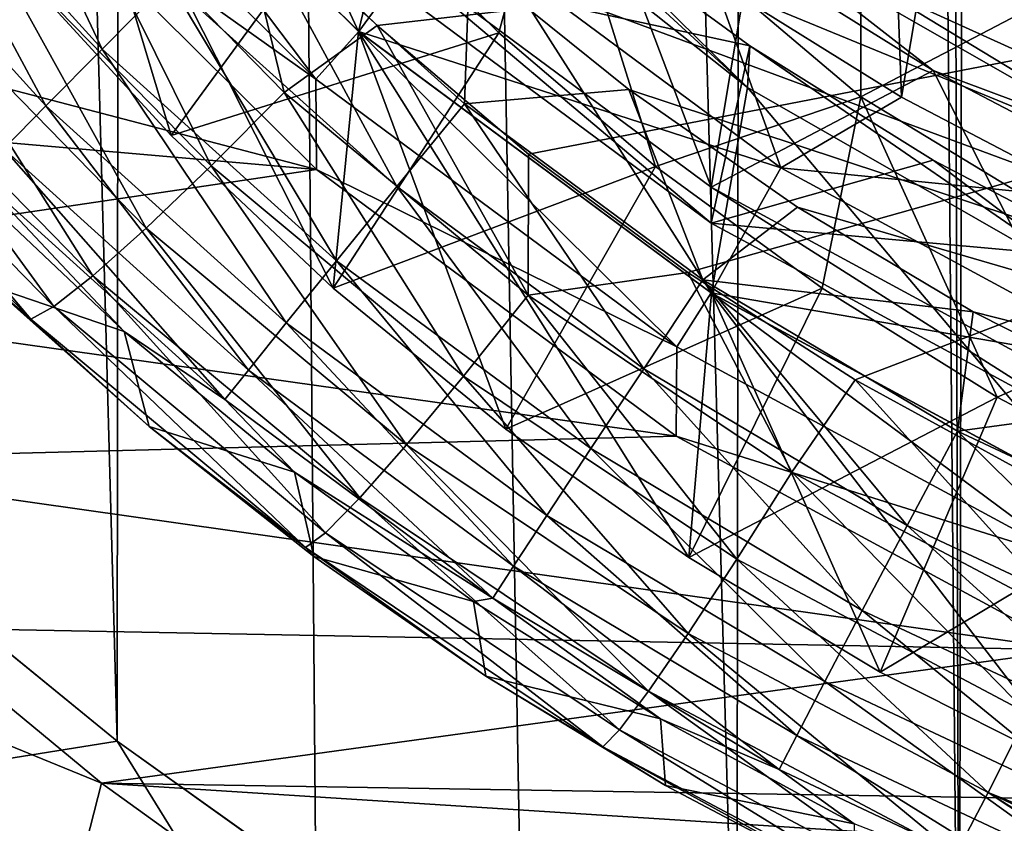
# Model space of a CAD drawing. Header units: metres. Extents: x -104 to 104, y -111 to 38.
# Tile 4 of 256: x -9.17 to -5.35, y -106.85 to -103.73. Entities that reach past the tile are written whole.
import ezdxf

# ---------------------------------------------------------------- set-up
doc = ezdxf.new("R2010")
doc.units = ezdxf.units.M
doc.layers.add('solid_509367_AD153', color=7, linetype='CONTINUOUS')

msp = doc.modelspace()

# ---------------------------------------------------------------- linework, layer by layer
at = {"layer": 'solid_509367_AD153'}
for points in [[(-11.061666, -23.528255, 19), (-9.526584, -105.931496, 19), (-8.794384, -106.528069, 19)], [(-8.716385, -24.495298, 19), (-11.061666, -23.528255, 19), (-8.794384, -106.528069, 19)], [(-8.716385, -24.495298, 19), (-8.794384, -106.528069, 19), (-8.022607, -107.077965, 19)], [(-8.716385, -24.495298, 19), (-7.220922, -107.574203, 19), (-6.388215, -108.016479, 19)], [(-6.283266, -25.228895, 19), (-8.716385, -24.495298, 19), (-6.388215, -108.016479, 19)], [(-8.716385, -24.495298, 19), (-8.022607, -107.077965, 19), (-7.220922, -107.574203, 19)], [(-6.283266, -25.228895, 19), (-6.388215, -108.016479, 19), (-5.524226, -108.405891, 19)], [(-5.668289, -52.594933, 19), (-6.283266, -25.228895, 19), (-5.524226, -108.405891, 19)], [(-5.421287, -53.759758, 19), (-5.668289, -52.594933, 19), (-5.524226, -108.405891, 19)], [(-5.421287, -53.759758, 19), (-5.524226, -108.405891, 19), (-4.639905, -108.737579, 19)], [(-4.936345, -54.849998, 19), (-5.421287, -53.759758, 19), (-4.639905, -108.737579, 19)], [(-11.307395, -66.963005, 15.803905), (0, -66.735802, 16.1), (0, -106.24762, 16.1)], [(-11.307395, -66.963005, 15.803905), (0, -106.24762, 16.1), (-11.307395, -95, 15.803905)], [(-11.273068, -95.839661, 15.804804), (-11.307395, -95, 15.803905), (0, -106.24762, 16.1)], [(-11.18351, -96.656342, 15.80715), (-11.273068, -95.839661, 15.804804), (0, -106.24762, 16.1)], [(-11.038448, -97.449585, 15.810948), (-11.18351, -96.656342, 15.80715), (0, -106.24762, 16.1)], [(-10.837698, -98.219055, 15.816205), (-11.038448, -97.449585, 15.810948), (0, -106.24762, 16.1)], [(-10.583735, -98.969185, 15.822855), (-10.837698, -98.219055, 15.816205), (0, -106.24762, 16.1)], [(-5.944884, -98.655609, 0.669068), (-5.747686, -104.028175, 1.424133), (-6.477401, -103.573517, 1.360234)], [(-5.944884, -98.655609, 0.669068), (-5.013381, -99.651031, 0.808965), (-5.747686, -104.028175, 1.424133)], [(-10.275968, -99.704376, 15.830914), (-10.583735, -98.969185, 15.822855), (0, -106.24762, 16.1)], [(-5.013381, -99.651031, 0.808965), (-4.991703, -104.423904, 1.479748), (-5.747686, -104.028175, 1.424133)], [(-9.916809, -100.417137, 15.84032), (-10.275968, -99.704376, 15.830914), (0, -106.24762, 16.1)], [(-9.509466, -101.099846, 15.850986), (-9.916809, -100.417137, 15.84032), (0, -106.24762, 16.1)], [(-9.053046, -101.754623, 15.862938), (-9.509466, -101.099846, 15.850986), (0, -106.24762, 16.1)], [(-9.068298, -102.573654, -3.324512), (-7.857496, -103.772461, -3.15603), (-8.801093, -101.730148, -3.443058)], [(-7.857496, -103.772461, -3.15603), (-7.659605, -102.950546, -3.271543), (-8.801093, -101.730148, -3.443058)], [(-8.55344, -102.373207, 15.87602), (-9.053046, -101.754623, 15.862938), (0, -106.24762, 16.1)], [(-8.009535, -102.956291, 15.890263), (-8.55344, -102.373207, 15.87602), (0, -106.24762, 16.1)], [(-5.891635, -102.489021, -0.91282), (-5.892547, -103.57061, -8.612222), (-4.551255, -104.384552, -8.497829)], [(-4.552732, -103.301758, -0.798597), (-5.891635, -102.489021, -0.91282), (-4.551255, -104.384552, -8.497829)], [(-5.906999, -102.508629, -0.910064), (-5.906402, -104.025986, -11.703935), (-7.106178, -103.011398, -11.846525)], [(-5.906999, -102.508629, -0.910064), (-4.562208, -103.324669, -0.795378), (-5.906402, -104.025986, -11.703935)], [(-9.06986, -102.571571, -3.324805), (-8.022882, -103.958168, -3.129931), (-9.257636, -102.733948, -3.301983)], [(-9.06986, -102.571571, -3.324805), (-7.856051, -103.773445, -3.155892), (-8.022882, -103.958168, -3.129931)], [(-7.530423, -103.328445, -2.713518), (-7.856051, -103.773445, -3.155892), (-9.06986, -102.571571, -3.324805)], [(-8.585377, -104.176018, -10.954068), (-9.068298, -102.573654, -3.324512), (-9.169965, -103.538559, -11.043657)], [(-7.955708, -104.769882, -10.870605), (-7.857496, -103.772461, -3.15603), (-9.068298, -102.573654, -3.324512)], [(-7.955708, -104.769882, -10.870605), (-9.068298, -102.573654, -3.324512), (-8.585377, -104.176018, -10.954068)], [(-8.853388, -103.840919, 15.445029), (-9.67947, -102.933006, 15.423397), (-9.393886, -102.696747, 15.662134)], [(-8.853388, -103.840919, 15.445029), (-9.393886, -102.696747, 15.662134), (-8.592101, -103.577454, 15.683129)], [(-5.527915, -102.714943, -9.767551), (-5.527915, -103.035042, -12.045168), (-4.283526, -103.840126, -11.93202)], [(-4.922534, -103.142967, -9.707397), (-5.527915, -102.714943, -9.767551), (-4.283526, -103.840126, -11.93202)], [(-9.257636, -102.733948, -3.301983), (-8.022882, -103.958168, -3.129931), (-9.259171, -103.081192, -5.777751)], [(-7.659605, -102.950546, -3.271543), (-6.346133, -103.989792, -3.125487), (-7.651943, -102.790657, -2.082221)], [(-6.346133, -103.989792, -3.125487), (-7.01426, -103.334084, -2.005847), (-7.651943, -102.790657, -2.082221)], [(-8.340237, -103.209236, 3.562314), (-7.784385, -103.749741, 3.623579), (0.000028, -102.856911, 3.292254)], [(-7.784385, -103.749741, 3.623579), (-7.196525, -104.249588, 3.678283), (0.000028, -102.856911, 3.292254)], [(-7.196525, -104.249588, 3.678283), (-6.578047, -104.707993, 3.726352), (0.000028, -102.856911, 3.292254)], [(-6.578047, -104.707993, 3.726352), (-5.928033, -105.124847, 3.76775), (0.000028, -102.856911, 3.292254)], [(-5.928033, -105.124847, 3.76775), (-5.247602, -105.497849, 3.802179), (0.000028, -102.856911, 3.292254)], [(-9.071228, -104.06131, 15.131412), (-9.917497, -103.130577, 15.109251), (-9.67947, -102.933006, 15.423397)], [(-9.071228, -104.06131, 15.131412), (-9.67947, -102.933006, 15.423397), (-8.853388, -103.840919, 15.445029)], [(-7.857496, -103.772461, -3.15603), (-6.486469, -104.788574, -3.013224), (-7.659605, -102.950546, -3.271543)], [(-6.486469, -104.788574, -3.013224), (-6.346133, -103.989792, -3.125487), (-7.659605, -102.950546, -3.271543)], [(-7.425999, -103.49968, 15.905543), (-8.009535, -102.956291, 15.890263), (0, -106.24762, 16.1)], [(-7.858329, -103.361267, -0.234829), (-6.48769, -104.377327, -0.092031), (-7.01426, -102.986153, 0.469823)], [(-6.48769, -104.377327, -0.092031), (-6.337351, -103.480873, 0.539352), (-7.01426, -102.986153, 0.469823)], [(-7.106178, -103.011398, -11.846525), (-7.311666, -103.777748, -11.738821), (-7.881079, -103.213837, -11.818074)], [(-7.106178, -103.011398, -11.846525), (-6.703043, -104.296455, -11.665922), (-7.311666, -103.777748, -11.738821)], [(-7.106178, -103.011398, -11.846525), (-5.906402, -104.025986, -11.703935), (-6.703043, -104.296455, -11.665922)], [(-4.283526, -103.840126, -11.93202), (-5.527915, -103.035042, -12.045168), (-5.255636, -103.184937, -12.166912)], [(-9.259171, -103.081192, -5.777751), (-8.020223, -104.308083, -5.605322), (-12.068495, -103.248619, -5.75422)], [(-8.022882, -103.958168, -3.129931), (-8.020223, -104.308083, -5.605322), (-9.259171, -103.081192, -5.777751)], [(-9.234955, -104.228004, 14.757519), (-9.917497, -103.130577, 15.109251), (-9.071228, -104.06131, 15.131412)], [(-9.321443, -103.38353, 3.812967), (-8.430064, -104.294891, 3.917479), (-9.007268, -103.129143, 3.619335)], [(-9.007268, -103.129143, 3.619335), (-8.146368, -104.009346, 3.720274), (-8.340237, -103.209236, 3.562314)], [(-8.430064, -104.294891, 3.917479), (-8.146368, -104.009346, 3.720274), (-9.007268, -103.129143, 3.619335)], [(-8.585377, -104.176018, -10.954068), (-9.169965, -103.538559, -11.043657), (-7.881079, -103.213837, -11.818074)], [(-8.585377, -104.176018, -10.954068), (-7.881079, -103.213837, -11.818074), (-7.311666, -103.777748, -11.738821)], [(-8.146368, -104.009346, 3.720274), (-7.784385, -103.749741, 3.623579), (-8.340237, -103.209236, 3.562314)], [(-8.020223, -104.308083, -5.605322), (-11.526244, -104.004883, -5.647934), (-12.068495, -103.248619, -5.75422)], [(-7.707688, -104.375099, 15.706289), (-8.592101, -103.577454, 15.683129), (-8.299899, -103.28389, 15.834149)], [(-7.445491, -104.054077, 15.856523), (-8.299899, -103.28389, 15.834149), (-7.425999, -103.49968, 15.905543)], [(-7.707688, -104.375099, 15.706289), (-8.299899, -103.28389, 15.834149), (-7.445491, -104.054077, 15.856523)], [(-7.01426, -103.334084, -2.005847), (-6.337351, -103.828804, -1.936318), (-7.858329, -103.500435, -1.225097)], [(-6.216756, -104.302155, -2.576673), (-7.856051, -103.773445, -3.155892), (-7.530423, -103.328445, -2.713518)], [(-6.216756, -104.302155, -2.576673), (-7.530423, -103.328445, -2.713518), (-6.477401, -103.573517, 1.360234)], [(-6.346133, -103.989792, -3.125487), (-6.337351, -103.828804, -1.936318), (-7.01426, -103.334084, -2.005847)], [(-4.562208, -103.324669, -0.795378), (-4.564154, -104.840767, -11.589424), (-5.906402, -104.025986, -11.703935)], [(-6.48769, -104.516495, -1.082299), (-6.48769, -104.377327, -0.092031), (-7.858329, -103.361267, -0.234829)], [(-7.858329, -103.500435, -1.225097), (-6.48769, -104.516495, -1.082299), (-7.858329, -103.361267, -0.234829)], [(-6.337351, -103.480873, 0.539352), (-5.625, -103.924118, 0.601646), (-6.336141, -103.370232, 1.331664)], [(-4.567114, -103.527534, 1.353772), (-6.336141, -103.370232, 1.331664), (-4.883258, -104.201103, 1.448435)], [(-5.625, -103.924118, 0.601646), (-4.883258, -104.201103, 1.448435), (-6.336141, -103.370232, 1.331664)], [(-9.600471, -103.596985, 4.091338), (-8.681756, -104.536301, 4.199056), (-9.321443, -103.38353, 3.812967)], [(-8.681756, -104.536301, 4.199056), (-8.430064, -104.294891, 3.917479), (-9.321443, -103.38353, 3.812967)], [(-6.48769, -104.377327, -0.092031), (-5.625, -103.924118, 0.601646), (-6.337351, -103.480873, 0.539352)], [(-6.337351, -103.828804, -1.936318), (-6.48769, -104.516495, -1.082299), (-7.858329, -103.500435, -1.225097)], [(-7.445491, -104.054077, 15.856523), (-7.425999, -103.49968, 15.905543), (-6.806968, -103.998741, 15.921753)], [(-6.806968, -103.998741, 15.921753), (-7.425999, -103.49968, 15.905543), (0, -106.24762, 16.1)], [(-4.551255, -104.384552, -8.497829), (-5.892547, -103.57061, -8.612222), (-4.283526, -103.520027, -9.654404)], [(-9.830338, -103.758789, 4.440468), (-8.888801, -104.721436, 4.550861), (-9.600471, -103.596985, 4.091338)], [(-8.888801, -104.721436, 4.550861), (-8.681756, -104.536301, 4.199056), (-9.600471, -103.596985, 4.091338)], [(-7.942156, -104.663277, 15.46889), (-8.853388, -103.840919, 15.445029), (-8.592101, -103.577454, 15.683129)], [(-7.942156, -104.663277, 15.46889), (-8.592101, -103.577454, 15.683129), (-7.707688, -104.375099, 15.706289)], [(-6.216756, -104.302155, -2.576673), (-6.477401, -103.573517, 1.360234), (-5.747686, -104.028175, 1.424133)], [(-8.146368, -104.009346, 3.720274), (-7.19869, -104.796997, 3.805912), (-7.784385, -103.749741, 3.623579)], [(-7.19869, -104.796997, 3.805912), (-7.196525, -104.249588, 3.678283), (-7.784385, -103.749741, 3.623579)], [(-9.999499, -103.860817, 4.842819), (-9.040798, -104.841011, 4.955225), (-9.830338, -103.758789, 4.440468)], [(-9.040798, -104.841011, 4.955225), (-8.888801, -104.721436, 4.550861), (-9.830338, -103.758789, 4.440468)], [(-7.955708, -104.769882, -10.870605), (-8.585377, -104.176018, -10.954068), (-7.311666, -103.777748, -11.738821)], [(-7.856051, -103.773445, -3.155892), (-6.620861, -104.996437, -2.984012), (-8.022882, -103.958168, -3.129931)], [(-7.284265, -105.317032, -10.793709), (-7.857496, -103.772461, -3.15603), (-7.955708, -104.769882, -10.870605)], [(-7.955708, -104.769882, -10.870605), (-7.311666, -103.777748, -11.738821), (-6.703043, -104.296455, -11.665922)], [(-6.574573, -105.814598, -10.723781), (-6.486469, -104.788574, -3.013224), (-7.857496, -103.772461, -3.15603)], [(-6.574573, -105.814598, -10.723781), (-7.857496, -103.772461, -3.15603), (-7.284265, -105.317032, -10.793709)], [(-7.856051, -103.773445, -3.155892), (-6.487106, -104.78743, -3.013386), (-6.620861, -104.996437, -2.984012)], [(-6.216756, -104.302155, -2.576673), (-6.487106, -104.78743, -3.013386), (-7.856051, -103.773445, -3.155892)], [(-6.337351, -103.828804, -1.936318), (-5.625, -104.272049, -1.874025), (-6.48769, -104.516495, -1.082299)], [(-6.346133, -103.989792, -3.125487), (-4.89323, -104.822624, -3.008439), (-6.337351, -103.828804, -1.936318)], [(-4.89323, -104.822624, -3.008439), (-5.625, -104.272049, -1.874025), (-6.337351, -103.828804, -1.936318)], [(-10.099457, -103.897942, 5.278183), (-9.130116, -104.889015, 5.391836), (-9.999499, -103.860817, 4.842819)], [(-9.130116, -104.889015, 5.391836), (-9.040798, -104.841011, 4.955225), (-9.999499, -103.860817, 4.842819)], [(-8.137705, -104.904434, 15.155857), (-9.071228, -104.06131, 15.131412), (-8.853388, -103.840919, 15.445029)], [(-8.137705, -104.904434, 15.155857), (-8.853388, -103.840919, 15.445029), (-7.942156, -104.663277, 15.46889)], [(-10.099457, -103.897942, 5.278183), (-9.280374, -104.762383, 5.638064), (-9.130116, -104.889015, 5.391836)], [(-6.48769, -104.377327, -0.092031), (-4.98498, -105.18988, 0.022167), (-5.625, -103.924118, 0.601646)], [(-5.625, -103.924118, 0.601646), (-4.881192, -104.313408, 0.656357), (-4.883258, -104.201103, 1.448435)], [(-4.98498, -105.18988, 0.022167), (-4.881192, -104.313408, 0.656357), (-5.625, -103.924118, 0.601646)], [(-8.022882, -103.958168, -3.129931), (-6.620861, -104.996437, -2.984012), (-8.020223, -104.308083, -5.605322)], [(-8.020223, -104.308083, -5.605322), (-10.925355, -104.7388, -5.544789), (-11.526244, -104.004883, -5.647934)], [(-8.430064, -104.294891, 3.917479), (-7.448746, -105.110504, 4.006157), (-8.146368, -104.009346, 3.720274)], [(-7.448746, -105.110504, 4.006157), (-7.19869, -104.796997, 3.805912), (-8.146368, -104.009346, 3.720274)], [(-6.519502, -104.73645, 15.880771), (-7.445491, -104.054077, 15.856523), (-6.806968, -103.998741, 15.921753)], [(-6.151817, -104.454575, 15.938909), (-6.806968, -103.998741, 15.921753), (0, -106.24762, 16.1)], [(-6.519502, -104.73645, 15.880771), (-6.806968, -103.998741, 15.921753), (-6.151817, -104.454575, 15.938909)], [(-6.486469, -104.788574, -3.013224), (-4.987001, -105.599548, -2.89925), (-6.346133, -103.989792, -3.125487)], [(-4.987001, -105.599548, -2.89925), (-4.89323, -104.822624, -3.008439), (-6.346133, -103.989792, -3.125487)], [(-8.284735, -105.086945, 14.782401), (-9.234955, -104.228004, 14.757519), (-9.071228, -104.06131, 15.131412)], [(-8.284735, -105.086945, 14.782401), (-9.071228, -104.06131, 15.131412), (-8.137705, -104.904434, 15.155857)], [(-6.749164, -105.081871, 15.731389), (-7.707688, -104.375099, 15.706289), (-7.445491, -104.054077, 15.856523)], [(-6.749164, -105.081871, 15.731389), (-7.445491, -104.054077, 15.856523), (-6.519502, -104.73645, 15.880771)], [(-5.906402, -104.025986, -11.703935), (-6.055739, -104.769592, -11.599427), (-6.703043, -104.296455, -11.665922)], [(-6.216756, -104.302155, -2.576673), (-5.747686, -104.028175, 1.424133), (-4.991703, -104.423904, 1.479748)], [(-5.906402, -104.025986, -11.703935), (-5.376377, -105.192368, -11.540009), (-6.055739, -104.769592, -11.599427)], [(-5.906402, -104.025986, -11.703935), (-4.564154, -104.840767, -11.589424), (-5.376377, -105.192368, -11.540009)], [(-9.234955, -104.228004, 14.757519), (-8.376036, -105.201988, 14.366673), (-9.336562, -104.332947, 14.34152)], [(-8.284735, -105.086945, 14.782401), (-8.376036, -105.201988, 14.366673), (-9.234955, -104.228004, 14.757519)], [(-7.19869, -104.796997, 3.805912), (-6.578047, -104.707993, 3.726352), (-7.196525, -104.249588, 3.678283)], [(-5.625, -104.272049, -1.874025), (-4.881192, -104.661339, -1.819314), (-6.48769, -104.516495, -1.082299)], [(-4.89323, -104.822624, -3.008439), (-4.881192, -104.661339, -1.819314), (-5.625, -104.272049, -1.874025)], [(-8.020223, -104.308083, -5.605322), (-6.622904, -105.343208, -5.459845), (-10.925355, -104.7388, -5.544789)], [(-8.681756, -104.536301, 4.199056), (-7.670263, -105.376984, 4.29046), (-8.430064, -104.294891, 3.917479)], [(-7.670263, -105.376984, 4.29046), (-7.448746, -105.110504, 4.006157), (-8.430064, -104.294891, 3.917479)], [(-6.620861, -104.996437, -2.984012), (-6.622904, -105.343208, -5.459845), (-8.020223, -104.308083, -5.605322)], [(-7.284265, -105.317032, -10.793709), (-7.955708, -104.769882, -10.870605), (-6.703043, -104.296455, -11.665922)], [(-7.284265, -105.317032, -10.793709), (-6.703043, -104.296455, -11.665922), (-6.055739, -104.769592, -11.599427)], [(-4.77657, -105.08078, -2.467244), (-6.487106, -104.78743, -3.013386), (-6.216756, -104.302155, -2.576673)], [(-4.77657, -105.08078, -2.467244), (-6.216756, -104.302155, -2.576673), (-4.991703, -104.423904, 1.479748)], [(-9.336562, -104.332947, 14.34152), (-8.767158, -104.93708, 13.956746), (-9.391889, -104.349373, 13.942842)], [(-9.280374, -104.762383, 5.638064), (-9.391889, -104.349373, 13.942842), (-8.767158, -104.93708, 13.956746)], [(-9.336562, -104.332947, 14.34152), (-8.376036, -105.201988, 14.366673), (-8.767158, -104.93708, 13.956746)], [(-6.954545, -105.392036, 15.494752), (-7.942156, -104.663277, 15.46889), (-7.707688, -104.375099, 15.706289)], [(-6.954545, -105.392036, 15.494752), (-7.707688, -104.375099, 15.706289), (-6.749164, -105.081871, 15.731389)], [(-4.98498, -105.329056, -0.968102), (-4.98498, -105.18988, 0.022167), (-6.48769, -104.377327, -0.092031)], [(-6.48769, -104.516495, -1.082299), (-4.98498, -105.329056, -0.968102), (-6.48769, -104.377327, -0.092031)], [(-6.519502, -104.73645, 15.880771), (-6.151817, -104.454575, 15.938909), (-5.469414, -104.86113, 15.956779)], [(-5.469414, -104.86113, 15.956779), (-6.151817, -104.454575, 15.938909), (0, -106.24762, 16.1)], [(-4.881192, -104.661339, -1.819314), (-4.98498, -105.329056, -0.968102), (-6.48769, -104.516495, -1.082299)], [(-8.888801, -104.721436, 4.550861), (-7.852116, -105.583061, 4.644542), (-8.681756, -104.536301, 4.199056)], [(-7.852116, -105.583061, 4.644542), (-7.670263, -105.376984, 4.29046), (-8.681756, -104.536301, 4.199056)], [(-7.125907, -105.651726, 15.182352), (-8.137705, -104.904434, 15.155857), (-7.942156, -104.663277, 15.46889)], [(-7.125907, -105.651726, 15.182352), (-7.942156, -104.663277, 15.46889), (-6.954545, -105.392036, 15.494752)], [(-7.19869, -104.796997, 3.805912), (-6.174038, -105.483414, 3.875286), (-6.578047, -104.707993, 3.726352)], [(-6.174038, -105.483414, 3.875286), (-5.928033, -105.124847, 3.76775), (-6.578047, -104.707993, 3.726352)], [(-6.622904, -105.343208, -5.459845), (-10.274902, -105.438484, -5.446455), (-10.925355, -104.7388, -5.544789)], [(-9.040798, -104.841011, 4.955225), (-7.98517, -105.718384, 5.050617), (-8.888801, -104.721436, 4.550861)], [(-7.98517, -105.718384, 5.050617), (-7.852116, -105.583061, 4.644542), (-8.888801, -104.721436, 4.550861)], [(-5.725884, -105.69104, 15.758184), (-6.749164, -105.081871, 15.731389), (-6.519502, -104.73645, 15.880771)], [(-5.530975, -105.324509, 15.906656), (-6.519502, -104.73645, 15.880771), (-5.469414, -104.86113, 15.956779)], [(-5.725884, -105.69104, 15.758184), (-6.519502, -104.73645, 15.880771), (-5.530975, -105.324509, 15.906656)], [(-8.670348, -105.306221, 5.689447), (-9.280374, -104.762383, 5.638064), (-8.767158, -104.93708, 13.956746)], [(-9.130116, -104.889015, 5.391836), (-9.280374, -104.762383, 5.638064), (-8.670348, -105.306221, 5.689447)], [(-6.574573, -105.814598, -10.723781), (-7.284265, -105.317032, -10.793709), (-6.055739, -104.769592, -11.599427)], [(-6.487106, -104.78743, -3.013386), (-5.091153, -105.824066, -2.867696), (-6.620861, -104.996437, -2.984012)], [(-6.574573, -105.814598, -10.723781), (-6.055739, -104.769592, -11.599427), (-5.376377, -105.192368, -11.540009)], [(-5.830359, -106.259964, -10.661188), (-6.486469, -104.788574, -3.013224), (-6.574573, -105.814598, -10.723781)], [(-6.487106, -104.78743, -3.013386), (-4.985607, -105.600075, -2.899176), (-5.091153, -105.824066, -2.867696)], [(-4.77657, -105.08078, -2.467244), (-4.985607, -105.600075, -2.899176), (-6.487106, -104.78743, -3.013386)], [(-5.055531, -106.650795, -10.606261), (-4.987001, -105.599548, -2.89925), (-6.486469, -104.788574, -3.013224)], [(-5.055531, -106.650795, -10.606261), (-6.486469, -104.788574, -3.013224), (-5.830359, -106.259964, -10.661188)], [(-7.448746, -105.110504, 4.006157), (-6.387633, -105.821342, 4.077999), (-7.19869, -104.796997, 3.805912)], [(-6.387633, -105.821342, 4.077999), (-6.174038, -105.483414, 3.875286), (-7.19869, -104.796997, 3.805912)], [(-9.130116, -104.889015, 5.391836), (-8.062743, -105.776146, 5.48829), (-9.040798, -104.841011, 4.955225)], [(-8.062743, -105.776146, 5.48829), (-7.98517, -105.718384, 5.050617), (-9.040798, -104.841011, 4.955225)], [(-5.530975, -105.324509, 15.906656), (-5.469414, -104.86113, 15.956779), (-4.759159, -105.218971, 15.975377)], [(-4.759159, -105.218971, 15.975377), (-5.469414, -104.86113, 15.956779), (0, -106.24762, 16.1)], [(-4.564154, -104.840767, -11.589424), (-4.665731, -105.564491, -11.487711), (-5.376377, -105.192368, -11.540009)], [(-9.130116, -104.889015, 5.391836), (-8.670348, -105.306221, 5.689447), (-8.062743, -105.776146, 5.48829)], [(-7.254807, -105.848381, 14.809371), (-8.284735, -105.086945, 14.782401), (-8.137705, -104.904434, 15.155857)], [(-7.254807, -105.848381, 14.809371), (-8.137705, -104.904434, 15.155857), (-7.125907, -105.651726, 15.182352)], [(-8.670348, -105.306221, 5.689447), (-8.767158, -104.93708, 13.956746), (-8.105787, -105.48307, 13.971419)], [(-8.376036, -105.201988, 14.366673), (-8.105787, -105.48307, 13.971419), (-8.767158, -104.93708, 13.956746)], [(-6.620861, -104.996437, -2.984012), (-5.091153, -105.824066, -2.867696), (-6.622904, -105.343208, -5.459845)], [(-8.284735, -105.086945, 14.782401), (-7.334904, -105.972511, 14.393935), (-8.376036, -105.201988, 14.366673)], [(-7.254807, -105.848381, 14.809371), (-7.334904, -105.972511, 14.393935), (-8.284735, -105.086945, 14.782401)], [(-5.900185, -106.020271, 15.522362), (-6.954545, -105.392036, 15.494752), (-6.749164, -105.081871, 15.731389)], [(-5.900185, -106.020271, 15.522362), (-6.749164, -105.081871, 15.731389), (-5.725884, -105.69104, 15.758184)], [(-7.670263, -105.376984, 4.29046), (-6.576448, -106.109726, 4.364516), (-7.448746, -105.110504, 4.006157)], [(-6.576448, -106.109726, 4.364516), (-6.387633, -105.821342, 4.077999), (-7.448746, -105.110504, 4.006157)], [(-6.174038, -105.483414, 3.875286), (-5.082949, -106.061043, 3.927615), (-5.928033, -105.124847, 3.76775)], [(-5.082949, -106.061043, 3.927615), (-5.247602, -105.497849, 3.802179), (-5.928033, -105.124847, 3.76775)], [(-8.376036, -105.201988, 14.366673), (-7.334904, -105.972511, 14.393935), (-8.105787, -105.48307, 13.971419)], [(-5.830359, -106.259964, -10.661188), (-6.574573, -105.814598, -10.723781), (-5.376377, -105.192368, -11.540009)], [(-5.830359, -106.259964, -10.661188), (-5.376377, -105.192368, -11.540009), (-4.665731, -105.564491, -11.487711)], [(-4.489429, -105.812462, 15.933929), (-5.530975, -105.324509, 15.906656), (-4.759159, -105.218971, 15.975377)], [(-8.030289, -105.81089, 5.735342), (-8.670348, -105.306221, 5.689447), (-8.105787, -105.48307, 13.971419)], [(-8.062743, -105.776146, 5.48829), (-8.670348, -105.306221, 5.689447), (-8.030289, -105.81089, 5.735342)], [(-4.647697, -106.196609, 15.786418), (-5.725884, -105.69104, 15.758184), (-5.530975, -105.324509, 15.906656)], [(-4.647697, -106.196609, 15.786418), (-5.530975, -105.324509, 15.906656), (-4.489429, -105.812462, 15.933929)], [(-6.622904, -105.343208, -5.459845), (-5.09022, -106.172859, -5.343246), (-10.274902, -105.438484, -5.446455)], [(-5.091153, -105.824066, -2.867696), (-5.09022, -106.172859, -5.343246), (-6.622904, -105.343208, -5.459845)], [(-7.852116, -105.583061, 4.644542), (-6.730998, -106.334091, 4.720446), (-7.670263, -105.376984, 4.29046)], [(-6.730998, -106.334091, 4.720446), (-6.576448, -106.109726, 4.364516), (-7.670263, -105.376984, 4.29046)], [(-6.045691, -106.296059, 15.210638), (-7.125907, -105.651726, 15.182352), (-6.954545, -105.392036, 15.494752)], [(-6.045691, -106.296059, 15.210638), (-6.954545, -105.392036, 15.494752), (-5.900185, -106.020271, 15.522362)], [(-5.09022, -106.172859, -5.343246), (-9.586162, -106.088097, -5.355158), (-10.274902, -105.438484, -5.446455)], [(-8.030289, -105.81089, 5.735342), (-8.105787, -105.48307, 13.971419), (-7.410526, -105.985077, 13.986912)], [(-7.334904, -105.972511, 14.393935), (-7.410526, -105.985077, 13.986912), (-8.105787, -105.48307, 13.971419)], [(-6.387633, -105.821342, 4.077999), (-5.257644, -106.419571, 4.132194), (-6.174038, -105.483414, 3.875286)], [(-5.257644, -106.419571, 4.132194), (-5.082949, -106.061043, 3.927615), (-6.174038, -105.483414, 3.875286)], [(-7.98517, -105.718384, 5.050617), (-6.843521, -106.483162, 5.127912), (-7.852116, -105.583061, 4.644542)], [(-6.843521, -106.483162, 5.127912), (-6.730998, -106.334091, 4.720446), (-7.852116, -105.583061, 4.644542)], [(-5.055531, -106.650795, -10.606261), (-5.830359, -106.259964, -10.661188), (-4.665731, -105.564491, -11.487711)], [(-6.155196, -106.505074, 14.838165), (-7.254807, -105.848381, 14.809371), (-7.125907, -105.651726, 15.182352)], [(-6.155196, -106.505074, 14.838165), (-7.125907, -105.651726, 15.182352), (-6.045691, -106.296059, 15.210638)], [(-4.789218, -106.541801, 15.551453), (-5.900185, -106.020271, 15.522362), (-5.725884, -105.69104, 15.758184)], [(-4.789218, -106.541801, 15.551453), (-5.725884, -105.69104, 15.758184), (-4.647697, -106.196609, 15.786418)], [(-8.062743, -105.776146, 5.48829), (-6.908364, -106.549454, 5.566446), (-7.98517, -105.718384, 5.050617)], [(-6.908364, -106.549454, 5.566446), (-6.843521, -106.483162, 5.127912), (-7.98517, -105.718384, 5.050617)], [(-8.062743, -105.776146, 5.48829), (-8.030289, -105.81089, 5.735342), (-7.362713, -106.274872, 5.775943)], [(-8.062743, -105.776146, 5.48829), (-7.362713, -106.274872, 5.775943), (-6.908364, -106.549454, 5.566446)], [(-7.362713, -106.274872, 5.775943), (-8.030289, -105.81089, 5.735342), (-7.410526, -105.985077, 13.986912)], [(-6.576448, -106.109726, 4.364516), (-5.411567, -106.726425, 4.420384), (-6.387633, -105.821342, 4.077999)], [(-5.411567, -106.726425, 4.420384), (-5.257644, -106.419571, 4.132194), (-6.387633, -105.821342, 4.077999)], [(-7.254807, -105.848381, 14.809371), (-6.223287, -106.637199, 14.423044), (-7.334904, -105.972511, 14.393935)], [(-6.155196, -106.505074, 14.838165), (-6.223287, -106.637199, 14.423044), (-7.254807, -105.848381, 14.809371)], [(-9.563573, -106.650566, 18.886271), (-8.794384, -106.528069, 19), (-9.526584, -105.931496, 19)], [(-7.334904, -105.972511, 14.393935), (-6.684411, -106.440941, 14.003042), (-7.410526, -105.985077, 13.986912)], [(-7.334904, -105.972511, 14.393935), (-6.223287, -106.637199, 14.423044), (-6.684411, -106.440941, 14.003042)], [(-7.362713, -106.274872, 5.775943), (-7.410526, -105.985077, 13.986912), (-6.684411, -106.440941, 14.003042)], [(-4.907438, -106.831123, 15.240444), (-6.045691, -106.296059, 15.210638), (-5.900185, -106.020271, 15.522362)], [(-4.907438, -106.831123, 15.240444), (-5.900185, -106.020271, 15.522362), (-4.789218, -106.541801, 15.551453)], [(-10.01174, -106.217964, -5.285372), (-9.586162, -106.088097, -5.355158), (-8.855134, -106.690285, -5.270525)], [(-5.09022, -106.172859, -5.343246), (-8.855134, -106.690285, -5.270525), (-9.586162, -106.088097, -5.355158)], [(-6.730998, -106.334091, 4.720446), (-5.536987, -106.966217, 4.777711), (-6.576448, -106.109726, 4.364516)], [(-5.536987, -106.966217, 4.777711), (-5.411567, -106.726425, 4.420384), (-6.576448, -106.109726, 4.364516)], [(-5.09022, -106.172859, -5.343246), (-3.449093, -106.778572, -5.258118), (-8.855134, -106.690285, -5.270525)], [(-10.256351, -106.461197, -5.099893), (-10.01174, -106.217964, -5.285372), (-8.957346, -107.090576, -5.162734)], [(-8.957346, -107.090576, -5.162734), (-10.01174, -106.217964, -5.285372), (-8.855134, -106.690285, -5.270525)], [(-6.664598, -106.700027, 5.811025), (-7.362713, -106.274872, 5.775943), (-6.684411, -106.440941, 14.003042)], [(-6.908364, -106.549454, 5.566446), (-7.362713, -106.274872, 5.775943), (-6.664598, -106.700027, 5.811025)], [(-4.996456, -107.050575, 14.868508), (-6.155196, -106.505074, 14.838165), (-6.045691, -106.296059, 15.210638)], [(-4.996456, -107.050575, 14.868508), (-6.045691, -106.296059, 15.210638), (-4.907438, -106.831123, 15.240444)], [(-6.843521, -106.483162, 5.127912), (-5.627604, -107.126884, 5.186227), (-6.730998, -106.334091, 4.720446)], [(-5.627604, -107.126884, 5.186227), (-5.536987, -106.966217, 4.777711), (-6.730998, -106.334091, 4.720446)], [(-5.411567, -106.726425, 4.420384), (-4.189218, -107.21991, 4.457415), (-5.257644, -106.419571, 4.132194)], [(-9.176384, -107.35498, -4.974281), (-10.256351, -106.461197, -5.099893), (-8.957346, -107.090576, -5.162734)], [(-6.664598, -106.700027, 5.811025), (-6.684411, -106.440941, 14.003042), (-5.931979, -106.848061, 14.019759)], [(-6.223287, -106.637199, 14.423044), (-5.931979, -106.848061, 14.019759), (-6.684411, -106.440941, 14.003042)], [(-6.908364, -106.549454, 5.566446), (-5.678867, -107.200363, 5.625413), (-6.843521, -106.483162, 5.127912)], [(-5.678867, -107.200363, 5.625413), (-5.627604, -107.126884, 5.186227), (-6.843521, -106.483162, 5.127912)], [(-6.155196, -106.505074, 14.838165), (-5.051844, -107.189552, 14.453719), (-6.223287, -106.637199, 14.423044)], [(-4.996456, -107.050575, 14.868508), (-5.051844, -107.189552, 14.453719), (-6.155196, -106.505074, 14.838165)], [(-9.563573, -106.650566, 18.886271), (-8.036787, -107.751717, 18.886271), (-8.794384, -106.528069, 19)], [(-8.036787, -107.751717, 18.886271), (-8.022607, -107.077965, 19), (-8.794384, -106.528069, 19)], [(-6.908364, -106.549454, 5.566446), (-6.664598, -106.700027, 5.811025), (-5.934758, -107.085747, 5.840446)], [(-6.908364, -106.549454, 5.566446), (-5.934758, -107.085747, 5.840446), (-5.678867, -107.200363, 5.625413)], [(-9.87275, -107.027229, 18.561077), (-8.296605, -108.163986, 18.561077), (-9.563573, -106.650566, 18.886271)], [(-8.296605, -108.163986, 18.561077), (-8.036787, -107.751717, 18.886271), (-9.563573, -106.650566, 18.886271)], [(-6.223287, -106.637199, 14.423044), (-5.051844, -107.189552, 14.453719), (-5.931979, -106.848061, 14.019759)], [(-8.957346, -107.090576, -5.162734), (-8.855134, -106.690285, -5.270525), (-8.084464, -107.245354, -5.192515)], [(-1.750467, -107.144875, -5.206637), (-8.084464, -107.245354, -5.192515), (-8.855134, -106.690285, -5.270525)], [(-3.449093, -106.778572, -5.258118), (-1.750467, -107.144875, -5.206637), (-8.855134, -106.690285, -5.270525)], [(-5.934758, -107.085747, 5.840446), (-6.664598, -106.700027, 5.811025), (-5.931979, -106.848061, 14.019759)], [(-5.536987, -106.966217, 4.777711), (-4.284029, -107.472054, 4.81567), (-5.411567, -106.726425, 4.420384)], [(-5.411567, -106.726425, 4.420384), (-4.284029, -107.472054, 4.81567), (-4.275027, -107.448586, 4.774186)], [(-5.411567, -106.726425, 4.420384), (-4.275027, -107.448586, 4.774186), (-4.214576, -107.288261, 4.538939)], [(-5.411567, -106.726425, 4.420384), (-4.214576, -107.288261, 4.538939), (-4.189218, -107.21991, 4.457415)]]:
    msp.add_3dface(points, dxfattribs=at)

doc.saveas('drawing.dxf')
